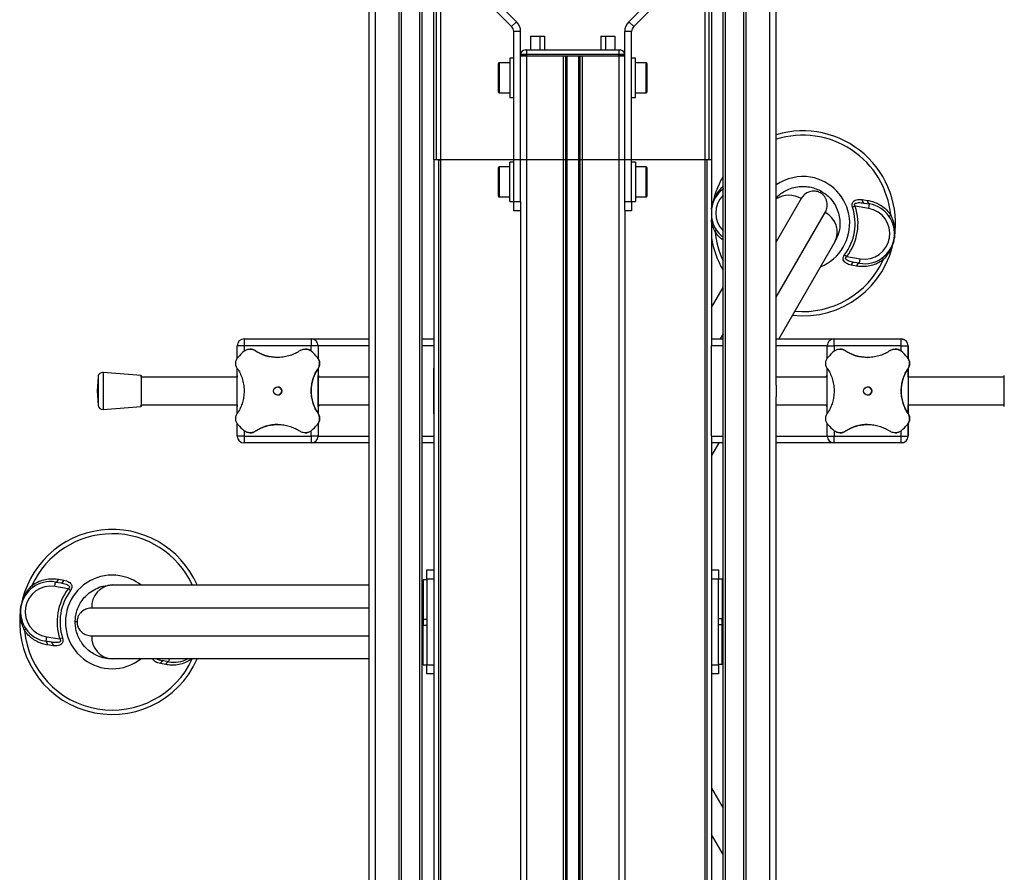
# Model space of a CAD drawing. Header units: millimetres. Extents: x 0 to 420, y 0 to 297.
# Tile 11 of 39: x 148 to 169, y 215 to 234. Entities that reach past the tile are written whole.
import ezdxf

# ---------------------------------------------------------------- set-up
doc = ezdxf.new("R2010")
doc.units = ezdxf.units.MM

msp = doc.modelspace()

# ---------------------------------------------------------------- linework, layer by layer
at = {"color": 7, "linetype": 'Continuous', "lineweight": 25}
for p, q in [((158.62656, 233.68116), (156.88337, 235.42436)), ((161.0523, 233.68116), (162.7955, 235.42436)), ((155.43943, 157.69864), (155.43943, 235.19864)), ((155.57636, 157.69864), (155.57636, 235.19864)), ((156.08943, 157.69864), (156.08943, 235.19864)), ((156.13943, 157.69864), (156.13943, 235.19864)), ((156.53943, 157.69864), (156.53943, 235.19864)), ((156.58943, 157.69864), (156.58943, 235.19864)), ((158.5205, 233.57509), (156.7773, 235.31829)), ((156.83943, 230.69864), (156.83943, 235.19864)), ((156.88943, 235.19864), (156.88943, 230.69864)), ((156.98193, 235.19864), (156.98193, 230.69864)), ((161.15837, 233.57509), (162.90156, 235.31829)), ((162.69693, 235.19864), (162.69693, 230.69864)), ((162.78943, 230.69864), (162.78943, 235.19864)), ((162.83943, 235.19864), (162.83943, 230.69864)), ((163.08943, 157.69864), (163.08943, 235.19864)), ((163.13943, 157.69864), (163.13943, 235.19864)), ((163.53943, 157.69864), (163.53943, 235.19864)), ((163.58943, 157.69864), (163.58943, 235.19864)), ((164.10251, 157.69864), (164.10251, 235.19864)), ((164.23943, 225.82401), (164.23943, 235.19864)), ((158.5205, 233.57509), (158.62656, 233.68116)), ((161.0523, 233.68116), (161.15837, 233.57509)), ((158.71443, 233.46903), (158.56443, 233.46903)), ((158.56443, 229.79329), (158.56443, 233.46903)), ((158.71443, 229.79329), (158.71443, 233.46903)), ((161.11443, 233.46903), (160.96443, 233.46903)), ((160.96443, 229.79329), (160.96443, 233.46903)), ((161.11443, 229.79329), (161.11443, 233.46903)), ((158.92943, 233.36829), (158.92943, 233.06979)), ((158.92943, 233.36829), (159.12943, 233.36829)), ((159.12943, 233.36829), (159.12943, 233.06979)), ((159.12943, 233.36829), (159.22943, 233.36829)), ((159.22943, 233.36829), (159.22943, 233.06979)), ((160.44943, 233.36829), (160.44943, 233.06979)), ((160.44943, 233.36829), (160.54943, 233.36829)), ((160.54943, 233.36829), (160.54943, 233.06979)), ((160.54943, 233.36829), (160.74943, 233.36829)), ((160.74943, 233.36829), (160.74943, 233.06979)), ((158.81443, 233.06979), (158.83943, 233.06979)), ((158.83943, 233.06979), (160.83943, 233.06979)), ((158.83943, 233.06979), (158.83943, 232.96979)), ((160.83943, 233.06979), (160.86443, 233.06979)), ((160.83943, 233.06979), (160.83943, 232.96979)), ((158.48443, 232.79329), (158.24943, 232.79329)), ((158.24943, 232.79329), (158.24943, 232.14329)), ((158.56443, 232.89329), (158.48443, 232.89329)), ((158.48443, 232.89329), (158.48443, 232.04329)), ((158.83943, 232.96979), (158.71443, 232.96979)), ((158.83943, 232.94479), (158.71443, 232.94479)), ((158.71443, 232.94479), (158.83943, 232.94479)), ((158.83943, 232.96979), (158.83943, 232.94479)), ((160.83943, 232.96979), (158.83943, 232.96979)), ((158.83943, 232.94479), (160.83943, 232.94479)), ((158.83943, 232.94479), (159.63193, 232.94479)), ((158.83943, 232.94479), (158.83943, 205.19479)), ((159.63193, 232.94479), (159.63193, 205.19479)), ((159.68613, 232.94479), (159.68613, 205.19479)), ((159.71484, 232.94479), (159.71484, 205.19479)), ((159.96403, 232.94479), (159.96403, 205.19479)), ((159.99273, 232.94479), (159.99273, 205.19479)), ((160.04693, 232.94479), (160.04693, 205.19479)), ((160.04693, 232.94479), (160.83943, 232.94479)), ((160.96443, 232.96979), (160.83943, 232.96979)), ((160.83943, 232.94479), (160.83943, 232.96979)), ((160.96443, 232.94479), (160.83943, 232.94479)), ((160.83943, 232.94479), (160.96443, 232.94479)), ((160.83943, 232.94479), (160.83943, 205.19479)), ((161.19443, 232.89329), (161.11443, 232.89329)), ((161.19443, 232.35386), (161.19443, 232.89329)), ((161.42943, 232.79329), (161.19443, 232.79329)), ((161.42943, 232.41337), (161.42943, 232.79329)), ((158.23443, 232.15829), (158.23443, 232.77829)), ((161.44443, 232.77829), (161.44443, 232.41591)), ((161.42943, 232.14329), (161.42943, 232.41337)), ((161.44443, 232.41591), (161.44443, 232.15829)), ((158.24943, 232.14329), (158.48443, 232.14329)), ((161.19443, 232.04329), (161.19443, 232.35386)), ((161.19443, 232.14329), (161.42943, 232.14329)), ((158.48443, 232.04329), (158.56443, 232.04329)), ((161.11443, 232.04329), (161.19443, 232.04329)), ((156.83943, 230.69864), (156.83943, 162.19864)), ((156.88943, 230.69864), (156.83943, 230.69864)), ((156.98193, 230.69864), (156.88943, 230.69864)), ((156.93943, 230.69864), (156.93943, 162.19864)), ((156.93943, 230.69864), (156.98193, 230.69864)), ((162.69693, 230.69864), (156.98193, 230.69864)), ((156.98193, 230.69864), (156.98193, 162.19864)), ((162.73943, 230.69864), (162.69693, 230.69864)), ((162.78943, 230.69864), (162.69693, 230.69864)), ((162.69693, 230.69864), (162.69693, 162.19864)), ((162.73943, 230.69864), (162.73943, 162.19864)), ((162.83943, 230.69864), (162.78943, 230.69864)), ((162.83943, 230.69864), (162.83943, 226.67364)), ((158.23443, 229.90829), (158.23443, 230.52829)), ((158.48443, 230.54329), (158.24943, 230.54329)), ((158.24943, 230.54329), (158.24943, 229.89329)), ((158.56443, 230.64329), (158.48443, 230.64329)), ((158.48443, 229.79329), (158.48443, 230.64329)), ((161.19443, 230.64329), (161.11443, 230.64329)), ((161.19443, 230.64329), (161.19443, 229.79329)), ((161.42943, 230.54329), (161.19443, 230.54329)), ((161.42943, 230.18333), (161.42943, 230.54329)), ((161.44443, 230.52829), (161.44443, 230.18494)), ((161.42943, 229.89329), (161.42943, 230.18333)), ((161.44443, 230.18494), (161.44443, 229.90829)), ((163.08943, 230.13293), (163.07885, 230.11004)), ((163.07885, 230.11004), (163.08943, 230.11651)), ((158.24943, 229.89329), (158.48443, 229.89329)), ((161.19443, 229.89329), (161.42943, 229.89329)), ((164.77632, 229.85583), (164.23943, 228.92591)), ((165.19518, 229.98131), (165.21443, 230.01466)), ((166.09401, 229.83559), (166.21067, 229.81831)), ((158.48443, 229.79329), (158.56443, 229.79329)), ((158.56443, 229.79329), (158.71443, 229.79329)), ((158.56443, 229.59329), (158.56443, 229.79329)), ((158.71443, 229.59329), (158.56443, 229.59329)), ((158.71443, 229.79329), (158.71443, 229.60789)), ((158.71443, 229.60789), (158.71443, 205.19479)), ((160.96443, 229.79329), (161.11443, 229.79329)), ((160.96443, 229.60789), (160.96443, 229.79329)), ((160.96443, 229.60789), (160.96443, 205.19479)), ((161.11443, 229.59329), (160.96443, 229.59329)), ((161.11443, 229.79329), (161.19443, 229.79329)), ((161.11443, 229.79329), (161.11443, 229.59329)), ((162.83943, 229.63708), (162.84175, 229.65126)), ((165.94736, 229.69026), (165.88795, 229.67095)), ((166.23658, 229.64197), (165.94736, 229.69026)), ((166.13551, 229.76023), (166.25306, 229.7406)), ((166.23658, 229.64197), (166.25306, 229.7406)), ((164.23943, 227.72591), (165.29593, 229.55583)), ((165.50725, 228.92184), (164.29585, 226.82364)), ((165.71627, 228.64286), (165.76618, 228.60529)), ((165.76618, 228.60529), (166.0554, 228.55699)), ((166.03893, 228.45836), (166.0554, 228.55699)), ((165.97359, 228.39864), (165.85765, 228.4202)), ((166.03893, 228.45836), (165.92138, 228.47799)), ((162.83943, 227.50104), (163.08943, 227.93405)), ((152.73943, 226.82364), (154.18943, 226.82364)), ((154.18943, 226.82364), (154.18943, 226.82364)), ((154.18943, 226.82364), (155.43943, 226.82364)), ((156.58943, 226.82364), (156.83943, 226.82364)), ((156.83943, 226.82364), (156.83943, 226.82364)), ((162.83943, 226.82364), (163.08943, 226.82364)), ((163.08943, 226.93405), (163.02568, 226.82364)), ((164.23943, 226.82364), (165.48943, 226.82364)), ((165.48943, 226.82364), (166.93943, 226.82364)), ((166.93943, 226.82364), (166.93943, 226.82364)), ((152.58943, 226.40127), (152.58943, 226.67364)), ((152.73943, 226.67364), (152.58943, 226.67364)), ((154.18943, 226.67364), (152.73943, 226.67364)), ((152.73943, 226.67364), (152.73943, 226.55851)), ((154.33943, 226.67364), (154.18943, 226.67364)), ((154.18943, 226.55886), (154.18943, 226.67364)), ((154.33943, 226.67364), (154.33943, 226.40334)), ((154.33943, 226.67364), (154.33943, 226.67364)), ((154.33943, 226.67364), (154.33943, 226.40334)), ((155.43943, 226.67364), (154.33943, 226.67364)), ((156.83943, 226.67364), (156.58943, 226.67364)), ((156.83943, 226.67364), (156.83943, 224.72364)), ((163.08943, 226.67364), (162.83943, 226.67364)), ((162.83943, 224.72364), (162.83943, 226.67364)), ((165.33943, 226.67364), (164.23943, 226.67364)), ((165.33943, 226.67364), (165.48943, 226.67364)), ((165.33943, 226.40127), (165.33943, 226.67364)), ((166.93943, 226.67364), (165.48943, 226.67364)), ((165.48943, 226.67364), (165.48943, 226.55851)), ((166.93943, 226.67364), (167.08943, 226.67364)), ((166.93943, 226.55886), (166.93943, 226.67364)), ((167.08943, 226.67364), (167.08943, 226.40334)), ((167.08943, 226.67364), (167.08943, 226.67364)), ((167.08943, 226.40334), (167.08943, 226.67364)), ((152.86707, 226.60489), (152.86707, 226.60489)), ((152.97821, 226.57117), (152.97821, 226.57117)), ((154.06179, 226.60489), (154.06179, 226.60489)), ((154.19095, 226.55759), (154.19095, 226.55759)), ((154.32338, 226.42515), (154.32338, 226.42515)), ((165.61707, 226.60489), (165.61707, 226.60489)), ((165.72821, 226.57117), (165.72821, 226.57117)), ((166.81179, 226.60489), (166.81179, 226.60489)), ((166.94095, 226.55759), (166.94095, 226.55759)), ((167.07338, 226.42515), (167.07338, 226.42515)), ((154.33696, 226.18486), (154.33696, 226.18486)), ((154.33943, 226.18865), (154.33943, 225.20863)), ((154.33943, 226.18865), (154.33943, 226.01213)), ((167.08696, 226.18486), (167.08696, 226.18486)), ((167.08943, 226.18865), (167.08943, 225.20863)), ((167.08943, 225.99864), (167.08943, 226.18865)), ((149.58497, 226.00653), (149.56147, 225.69864)), ((150.51147, 226.03614), (149.69228, 226.09864)), ((152.58943, 225.99864), (150.51147, 225.99864)), ((152.58943, 225.21472), (152.58943, 226.18227)), ((154.33943, 225.99864), (154.33943, 226.01213)), ((155.43943, 225.99864), (154.33943, 225.99864)), ((165.33943, 225.99864), (164.23943, 225.99864)), ((165.33943, 225.21472), (165.33943, 226.18227)), ((169.16739, 225.99864), (167.08943, 225.99864)), ((155.43943, 225.86447), (155.43943, 225.86447)), ((155.43943, 225.53281), (155.43943, 225.86447)), ((149.56147, 225.69864), (149.58497, 225.39074)), ((156.83943, 225.74864), (156.83943, 225.74864)), ((156.83943, 225.64864), (156.83943, 225.64864)), ((164.23943, 196.57401), (164.23943, 225.57326)), ((149.69228, 225.29864), (150.51147, 225.36114)), ((150.51147, 225.39864), (152.58943, 225.39864)), ((154.33943, 225.39864), (155.43943, 225.39864)), ((154.33943, 225.38514), (154.33943, 225.39864)), ((154.33943, 225.38514), (154.33943, 225.20862)), ((155.43943, 225.53281), (155.43943, 225.53281)), ((164.23943, 225.39864), (165.33943, 225.39864)), ((167.08943, 225.39864), (169.16739, 225.39864)), ((167.08943, 225.20862), (167.08943, 225.39864)), ((154.33696, 225.21242), (154.33696, 225.21242)), ((167.08696, 225.21242), (167.08696, 225.21242)), ((152.58943, 224.72364), (152.58943, 224.99854)), ((154.32338, 224.97212), (154.32338, 224.97212)), ((154.33943, 224.99393), (154.33943, 224.72364)), ((154.33943, 224.99393), (154.33943, 224.72364)), ((165.33943, 224.72364), (165.33943, 224.99854)), ((167.07338, 224.97212), (167.07338, 224.97212)), ((167.08943, 224.99393), (167.08943, 224.72364)), ((167.08943, 224.72364), (167.08943, 224.99393)), ((152.73943, 224.72364), (152.58943, 224.72364)), ((152.73943, 224.83866), (152.73943, 224.72364)), ((152.73943, 224.72364), (154.18943, 224.72364)), ((152.86707, 224.79239), (152.86707, 224.79239)), ((152.97821, 224.82611), (152.97821, 224.82611)), ((154.06179, 224.79239), (154.06179, 224.79239)), ((154.18943, 224.72364), (154.18943, 224.83841)), ((154.33943, 224.72364), (154.18943, 224.72364)), ((154.19095, 224.83968), (154.19095, 224.83968)), ((154.33943, 224.72364), (154.33943, 224.72364)), ((154.33943, 224.72364), (155.43943, 224.72364)), ((156.58943, 224.72364), (156.83943, 224.72364)), ((156.83943, 224.81114), (156.83943, 224.81114)), ((162.83943, 224.72364), (162.83943, 197.42364)), ((162.83943, 224.72364), (163.08943, 224.72364)), ((164.23943, 224.72364), (165.33943, 224.72364)), ((165.33943, 224.72364), (165.48943, 224.72364)), ((165.48943, 224.83866), (165.48943, 224.72364)), ((165.48943, 224.72364), (166.93943, 224.72364)), ((165.61707, 224.79239), (165.61707, 224.79239)), ((165.72821, 224.82611), (165.72821, 224.82611)), ((166.81179, 224.79239), (166.81179, 224.79239)), ((166.93943, 224.72364), (166.93943, 224.83841)), ((166.93943, 224.72364), (167.08943, 224.72364)), ((166.94095, 224.83968), (166.94095, 224.83968)), ((167.08943, 224.72364), (167.08943, 224.72364)), ((154.18943, 224.57364), (152.73943, 224.57364)), ((154.18943, 224.57364), (154.18943, 224.57364)), ((155.43943, 224.57364), (154.18943, 224.57364)), ((156.83943, 224.57364), (156.58943, 224.57364)), ((156.83943, 224.57364), (156.83943, 224.57364)), ((162.99682, 224.57364), (162.83943, 224.30104)), ((163.08943, 224.57364), (162.83943, 224.57364)), ((165.48943, 224.57364), (164.23943, 224.57364)), ((166.93943, 224.57364), (165.48943, 224.57364)), ((166.93943, 224.57364), (166.93943, 224.57364)), ((156.68943, 221.82989), (156.83943, 221.82989)), ((156.68943, 221.62989), (156.68943, 221.82989)), ((162.83943, 221.82989), (162.98943, 221.82989)), ((162.98943, 221.82989), (162.98943, 221.62989)), ((148.64846, 221.46974), (148.66493, 221.56837)), ((148.66493, 221.56837), (148.78248, 221.54874)), ((148.73027, 221.62809), (148.84622, 221.60652)), ((149.88943, 221.50489), (155.43943, 221.50489)), ((156.60943, 221.51739), (156.58943, 221.51739)), ((156.68943, 221.61739), (156.60943, 221.61739)), ((156.60943, 221.61739), (156.60943, 220.76739)), ((156.83943, 221.62989), (156.68943, 221.62989)), ((156.68943, 221.62989), (156.68943, 219.77989)), ((162.98943, 221.62989), (162.83943, 221.62989)), ((163.06943, 221.62989), (162.98943, 221.62989)), ((162.98943, 219.77989), (162.98943, 221.62989)), ((163.06943, 221.62989), (163.06943, 220.77989)), ((163.08943, 221.52989), (163.06943, 221.52989)), ((148.93769, 221.42144), (148.64846, 221.46974)), ((148.98759, 221.38386), (148.93769, 221.42144)), ((155.43943, 221.00489), (149.44604, 221.00489)), ((156.58943, 220.86739), (156.60943, 220.86739)), ((163.06943, 220.87989), (163.08943, 220.87989)), ((149.12794, 220.70489), (149.08943, 220.70489)), ((156.60943, 220.76739), (156.68943, 220.76739)), ((156.60943, 220.76739), (156.60943, 220.62989)), ((162.98943, 220.77989), (163.06943, 220.77989)), ((163.06943, 220.64239), (163.06943, 220.77989)), ((156.60943, 220.52989), (156.58943, 220.52989)), ((156.68943, 220.62989), (156.60943, 220.62989)), ((156.60943, 219.77989), (156.60943, 220.62989)), ((163.06943, 220.64239), (162.98943, 220.64239)), ((163.06943, 219.79239), (163.06943, 220.64239)), ((163.08943, 220.54239), (163.06943, 220.54239)), ((148.46728, 220.38476), (148.45081, 220.28613)), ((148.56836, 220.2665), (148.45081, 220.28613)), ((148.46728, 220.38476), (148.7565, 220.33646)), ((148.81591, 220.35578), (148.7565, 220.33646)), ((149.44604, 220.40489), (155.43943, 220.40489)), ((148.60986, 220.19114), (148.4932, 220.20842)), ((155.43943, 219.90489), (149.88943, 219.90489)), ((151.04859, 219.78169), (150.93265, 219.80325)), ((151.11393, 219.8414), (150.99638, 219.86103)), ((151.11393, 219.8414), (151.12453, 219.90489)), ((156.58943, 219.87989), (156.60943, 219.87989)), ((163.06943, 219.89239), (163.08943, 219.89239)), ((156.60943, 219.77989), (156.68943, 219.77989)), ((156.68943, 219.77989), (156.83943, 219.77989)), ((156.68943, 219.57989), (156.68943, 219.77989)), ((162.83943, 219.77989), (162.98943, 219.77989)), ((162.98943, 219.79239), (163.06943, 219.79239)), ((162.98943, 219.77989), (162.98943, 219.57989)), ((156.83943, 219.57989), (156.68943, 219.57989)), ((162.98943, 219.57989), (162.83943, 219.57989)), ((162.83943, 217.10873), (163.08943, 216.67572)), ((163.08943, 215.67572), (162.83943, 216.10873))]:
    msp.add_line(p, q, dxfattribs=at)
at = {"color": 7, "linetype": 'Continuous', "lineweight": 25, "flags": 128}
for points in [[(163.07885, 230.11004), (163.08284, 230.10072), (163.08591, 230.09192), (163.08801, 230.0838), (163.08911, 230.07646), (163.0892, 230.07002), (163.08827, 230.06457), (163.08633, 230.0602), (163.08343, 230.05698)], [(166.69038, 229.45465), (166.68868, 229.45864), (166.68827, 229.4634), (166.68916, 229.46885), (166.69133, 229.47491), (166.69476, 229.48149), (166.69939, 229.4885), (166.70514, 229.49582), (166.71195, 229.50334)], [(162.91692, 229.14034), (162.92372, 229.14786), (162.92948, 229.15518), (162.9341, 229.16218), (162.93753, 229.16877), (162.93971, 229.17483), (162.9406, 229.18028), (162.94019, 229.18504), (162.93848, 229.18903)], [(166.55001, 228.53364), (166.54602, 228.54296), (166.54296, 228.55175), (166.54086, 228.55988), (166.53976, 228.56722), (166.53967, 228.57366), (166.5406, 228.57911), (166.54253, 228.58348), (166.54544, 228.5867)], [(152.73943, 226.82364), (152.73943, 226.82075), (152.73943, 226.81222), (152.73943, 226.79836), (152.73943, 226.7797), (152.73943, 226.75697), (152.73943, 226.73104), (152.73943, 226.7029), (152.73943, 226.67364)], [(154.18943, 226.82364), (154.18943, 226.82075), (154.18943, 226.81222), (154.18943, 226.79836), (154.18943, 226.7797), (154.18943, 226.75697), (154.18943, 226.73104), (154.18943, 226.7029), (154.18943, 226.67364)], [(165.48943, 226.67364), (165.48943, 226.7029), (165.48943, 226.73104), (165.48943, 226.75697), (165.48943, 226.7797), (165.48943, 226.79836), (165.48943, 226.81222), (165.48943, 226.82075), (165.48943, 226.82364)], [(166.93943, 226.67364), (166.93943, 226.7029), (166.93943, 226.73104), (166.93943, 226.75697), (166.93943, 226.7797), (166.93943, 226.79836), (166.93943, 226.81222), (166.93943, 226.82075), (166.93943, 226.82364)], [(156.83943, 226.57506), (156.83943, 226.57461), (156.83943, 226.57034), (156.83943, 226.56225), (156.83943, 226.55036), (156.83943, 226.5347), (156.83943, 226.51529), (156.83943, 226.49217), (156.83943, 226.46539)], [(156.83943, 225.78955), (156.83943, 225.8623), (156.83943, 225.93135), (156.83943, 225.99513), (156.83943, 226.05219), (156.83943, 226.10124), (156.83943, 226.14118), (156.83943, 226.17109), (156.83943, 226.1903)], [(149.58497, 226.00653), (149.58497, 226.00539), (149.58497, 225.99014), (149.58497, 225.95795), (149.58497, 225.91069), (149.58497, 225.85111), (149.58497, 225.78266), (149.58497, 225.70933), (149.58497, 225.63538), (149.58497, 225.56511), (149.58497, 225.50259), (149.58497, 225.45147), (149.58497, 225.41471), (149.58497, 225.39446), (149.58497, 225.39074)], [(149.69228, 226.09864), (149.69228, 226.09653), (149.69228, 226.07841), (149.69228, 226.04253), (149.69228, 225.99057), (149.69228, 225.92496), (149.69228, 225.84876), (149.69228, 225.76555), (149.69228, 225.67921), (149.69228, 225.59378), (149.69228, 225.51325), (149.69228, 225.44139), (149.69228, 225.38156), (149.69228, 225.33655), (149.69228, 225.30847), (149.69228, 225.29864), (149.69228, 225.29864)], [(150.51147, 225.99864), (150.51147, 226.0024), (150.51147, 226.02813), (150.51147, 226.0361), (150.51147, 226.02588), (150.51147, 225.99801), (150.51147, 225.95401), (150.51147, 225.89624), (150.51147, 225.82781), (150.51147, 225.75243), (150.51147, 225.67414), (150.51147, 225.59717), (150.51147, 225.52567), (150.51147, 225.4635), (150.51147, 225.414), (150.51147, 225.37985), (150.51147, 225.36289), (150.51147, 225.36402), (150.51147, 225.38319), (150.51147, 225.39864)], [(150.51147, 225.99853), (150.51147, 225.99831), (150.51147, 225.98608), (150.51147, 225.95579), (150.51147, 225.90934), (150.51147, 225.84966), (150.51147, 225.78048)], [(152.58943, 226.03614), (152.58943, 226.03557), (152.58943, 226.02196), (152.58943, 225.99864)], [(154.33943, 225.69864), (154.33943, 225.77647), (154.33943, 225.85011), (154.33943, 225.91558), (154.33943, 225.96935), (154.33943, 226.00853), (154.33943, 226.03101), (154.33943, 226.03557), (154.33943, 226.02196), (154.33943, 225.99864)], [(165.33943, 225.99864), (165.33943, 226.02196), (165.33943, 226.03557), (165.33943, 226.03614)], [(167.08943, 225.99864), (167.08943, 226.02196), (167.08943, 226.03557), (167.08943, 226.03101), (167.08943, 226.00853), (167.08943, 225.99864)], [(167.08943, 225.99864), (167.08943, 226.02196), (167.08943, 226.03557), (167.08943, 226.03101), (167.08943, 226.00853), (167.08943, 225.96935), (167.08943, 225.91558), (167.08943, 225.85011), (167.08943, 225.77647), (167.08943, 225.69864)], [(169.16739, 225.36114), (169.16739, 225.36117), (169.16739, 225.37139), (169.16739, 225.39926), (169.16739, 225.44326), (169.16739, 225.50104), (169.16739, 225.56946), (169.16739, 225.64485), (169.16739, 225.72314), (169.16739, 225.8001), (169.16739, 225.8716), (169.16739, 225.93377), (169.16739, 225.98327), (169.16739, 226.01742), (169.16739, 226.03439), (169.16739, 226.03614)], [(150.51147, 225.78048), (150.51147, 225.70616), (150.51147, 225.63137), (150.51147, 225.5608), (150.51147, 225.49889), (150.51147, 225.44954), (150.51147, 225.41584), (150.51147, 225.3999), (150.51147, 225.39875)], [(155.43943, 225.53281), (155.43943, 225.57105), (155.43943, 225.61203), (155.43943, 225.65487), (155.43943, 225.69864), (155.43943, 225.74241), (155.43943, 225.78524), (155.43943, 225.82622), (155.43943, 225.86447)], [(156.83943, 225.69864), (156.83943, 225.76127), (156.83943, 225.81834), (156.83943, 225.86478), (156.83943, 225.89645), (156.83943, 225.91054), (156.83943, 225.91114)], [(164.23943, 225.82259), (164.23943, 225.78524), (164.23943, 225.74241), (164.23943, 225.69864), (164.23943, 225.65487), (164.23943, 225.61203), (164.23943, 225.57468)], [(154.33943, 225.39864), (154.33943, 225.37531), (154.33943, 225.36171), (154.33943, 225.36626), (154.33943, 225.38874), (154.33943, 225.42792), (154.33943, 225.4817), (154.33943, 225.54717), (154.33943, 225.6208), (154.33943, 225.69864)], [(156.83943, 225.48614), (156.83943, 225.48673), (156.83943, 225.50083), (156.83943, 225.5325), (156.83943, 225.57893), (156.83943, 225.636), (156.83943, 225.69864)], [(156.83943, 225.20697), (156.83943, 225.22618), (156.83943, 225.25609), (156.83943, 225.29603), (156.83943, 225.34508), (156.83943, 225.40215), (156.83943, 225.46592), (156.83943, 225.53497), (156.83943, 225.60773)], [(156.83943, 225.59947), (156.83943, 225.51202), (156.83943, 225.42468), (156.83943, 225.33761), (156.83943, 225.25097), (156.83943, 225.16494), (156.83943, 225.07967), (156.83943, 224.99533), (156.83943, 224.91209)], [(167.08943, 225.69864), (167.08943, 225.6208), (167.08943, 225.54717), (167.08943, 225.4817), (167.08943, 225.42792), (167.08943, 225.38874), (167.08943, 225.36626), (167.08943, 225.36171), (167.08943, 225.37531), (167.08943, 225.39864)], [(152.58943, 225.39864), (152.58943, 225.37531), (152.58943, 225.36171), (152.58943, 225.36114)], [(165.33943, 225.36114), (165.33943, 225.36171), (165.33943, 225.37531), (165.33943, 225.39864)], [(167.08943, 225.39864), (167.08943, 225.38874), (167.08943, 225.36626), (167.08943, 225.36171), (167.08943, 225.37531), (167.08943, 225.39864)], [(152.73943, 224.72364), (152.73943, 224.69437), (152.73943, 224.66623), (152.73943, 224.6403), (152.73943, 224.61757), (152.73943, 224.59892), (152.73943, 224.58505), (152.73943, 224.57652), (152.73943, 224.57364)], [(154.18943, 224.72364), (154.18943, 224.69437), (154.18943, 224.66623), (154.18943, 224.6403), (154.18943, 224.61757), (154.18943, 224.59892), (154.18943, 224.58505), (154.18943, 224.57652), (154.18943, 224.57364)], [(165.48943, 224.57364), (165.48943, 224.57652), (165.48943, 224.58505), (165.48943, 224.59892), (165.48943, 224.61757), (165.48943, 224.6403), (165.48943, 224.66623), (165.48943, 224.69437), (165.48943, 224.72364)], [(166.93943, 224.57364), (166.93943, 224.57652), (166.93943, 224.58505), (166.93943, 224.59892), (166.93943, 224.61757), (166.93943, 224.6403), (166.93943, 224.66623), (166.93943, 224.69437), (166.93943, 224.72364)], [(148.15385, 221.49309), (148.15784, 221.48376), (148.16091, 221.47497), (148.16301, 221.46684), (148.16411, 221.4595), (148.1642, 221.45306), (148.16327, 221.44762), (148.16133, 221.44325), (148.15843, 221.44003)], [(147.99192, 220.52339), (147.99872, 220.53091), (148.00448, 220.53823), (148.0091, 220.54523), (148.01253, 220.55181), (148.01471, 220.55788), (148.0156, 220.56333), (148.01519, 220.56809), (148.01348, 220.57208)]]:
    msp.add_lwpolyline(points, dxfattribs=at)
at = {"color": 7, "linetype": 'Continuous', "lineweight": 25}
for centre in [(153.46443, 225.69864), (166.21443, 225.69864)]:
    msp.add_circle(centre, 0.08764, dxfattribs=at)
for centre, radius, start, end in [((158.41443, 233.46903), 0.3, 0, 45), ((161.26443, 233.46903), 0.3, 135, 180), ((158.41443, 233.46903), 0.15, 0, 45), ((161.26443, 233.46903), 0.15, 135, 180), ((158.81443, 232.96979), 0.1, 90, 180), ((160.86443, 232.96979), 0.1, 0, 90), ((158.24943, 232.77829), 0.015, 90, 180), ((161.42943, 232.77829), 0.015, 0, 90), ((158.24943, 232.15829), 0.015, 180, 270), ((161.42943, 232.15829), 0.015, 270, 0), ((164.81443, 229.32184), 2, 350.519504, 106.708351), ((164.81443, 229.32184), 1.90617, 5.463794, 107.556826), ((158.24943, 230.52829), 0.015, 90, 180), ((161.42943, 230.52829), 0.015, 0, 90), ((164.81443, 229.32184), 2, 149.598467, 170.519504), ((164.81443, 229.32184), 1.01196, 80.519504, 124.625234), ((164.81443, 229.32184), 1.01196, 292.236699, 80.519504), ((163.48287, 229.5442), 0.65, 127.91782, 171.852235), ((158.24943, 229.90829), 0.015, 180, 270), ((161.42943, 229.90829), 0.015, 270, 0), ((163.48287, 229.5442), 0.55, 135.671357, 224.328643), ((164.51268, 229.42697), 0.50341, 58.418792, 122.874132), ((166.16411, 229.82509), 0.07088, 171.479276, 246.204179), ((166.28214, 229.80688), 0.07238, 170.917244, 246.30759), ((164.81443, 229.32184), 1.12886, 323.024606, 18.014402), ((164.81443, 229.32184), 1.19133, 323.024606, 18.014402), ((166.14599, 229.09948), 0.65, 260.519504, 80.519504), ((166.14599, 229.09948), 0.55, 260.519504, 80.519504), ((163.48287, 229.5442), 0.65, 188.147765, 232.75024), ((165.08231, 229.13241), 0.47425, 333.640322, 63.227702), ((164.81443, 229.32184), 2, 189.068697, 210.401533), ((164.81443, 229.32184), 1.90617, 185.463794, 205.182863), ((164.81443, 229.32184), 2, 263.578178, 350.519504), ((164.81443, 229.32184), 1.90617, 264.814949, 335.575213), ((165.92736, 228.40736), 0.07088, 94.834828, 169.559732), ((166.0449, 228.38622), 0.07238, 94.731418, 170.121763), ((152.73943, 226.67364), 0.15, 90, 180), ((154.18943, 226.67364), 0.15, 0, 90), ((154.18943, 226.67364), 0.15, 0, 90), ((165.48943, 226.67364), 0.15, 90, 180), ((165.48943, 226.67364), 0.15, 90, 180), ((166.93943, 226.67364), 0.15, 0, 90), ((166.93943, 226.67364), 0.15, 0, 48.189685), ((153.46443, 225.69864), 1.125, 130.225072, 139.774928), ((152.86707, 226.40489), 0.2, 56.242342, 90), ((153.46443, 227.29864), 0.875, 236.242342, 270), ((154.06179, 226.40489), 0.2, 49.774928, 90), ((153.46443, 225.69864), 1.125, 40.225072, 49.774928), ((153.46443, 225.69864), 1.125, 40.225072, 49.774928), ((154.17068, 226.29599), 0.2, 326.242342, 40.225072), ((166.21443, 225.69864), 1.125, 130.225072, 139.774928), ((165.61707, 226.40489), 0.2, 56.242342, 90), ((166.21443, 227.29864), 0.875, 236.242342, 270), ((166.81179, 226.40489), 0.2, 49.774928, 90), ((166.21443, 225.69864), 1.125, 40.225072, 49.774928), ((166.21443, 225.69864), 1.125, 40.225072, 49.774928), ((166.92068, 226.29599), 0.2, 326.242342, 40.225072), ((155.06443, 225.69864), 0.875, 146.242342, 213.757658), ((167.81443, 225.69864), 0.875, 146.242342, 213.757658), ((149.68468, 225.99893), 0.1, 85.637086, 175.637086), ((153.46443, 225.69864), 0.08764, 270, 90), ((166.21443, 225.69864), 0.08764, 0, 90), ((166.21443, 225.69864), 0.08764, 270, 0), ((149.68468, 225.39835), 0.1, 184.362914, 274.362914), ((154.17068, 225.10128), 0.2, 319.774928, 33.757658), ((166.92068, 225.10128), 0.2, 319.774928, 33.757658), ((153.46443, 225.69864), 1.125, 220.225072, 229.774928), ((153.46443, 224.09864), 0.875, 90, 123.757658), ((153.46443, 225.69864), 1.125, 310.225072, 319.774928), ((153.46443, 225.69864), 1.125, 310.225072, 319.774928), ((166.21443, 225.69864), 1.125, 220.225072, 229.774928), ((166.21443, 224.09864), 0.875, 90, 123.757658), ((166.21443, 225.69864), 1.125, 310.225072, 319.774928), ((166.21443, 225.69864), 1.125, 310.225072, 319.774928), ((152.73943, 224.72364), 0.15, 180, 270), ((152.86707, 224.99239), 0.2, 270, 303.757658), ((154.06179, 224.99239), 0.2, 270, 310.225072), ((154.18943, 224.72364), 0.15, 270, 0), ((154.18943, 224.72364), 0.15, 270, 0), ((165.48943, 224.72364), 0.15, 180, 270), ((165.48943, 224.72364), 0.15, 180, 270), ((165.61707, 224.99239), 0.2, 270, 303.757658), ((166.81179, 224.99239), 0.2, 270, 310.225072), ((166.93943, 224.72364), 0.15, 270, 0), ((166.93943, 224.72364), 0.15, 311.810315, 0), ((149.88943, 220.70489), 2, 23.578178, 170.519504), ((149.88943, 220.70489), 1.90617, 24.814949, 155.575213), ((149.88943, 220.70489), 1.01196, 80.519504, 307.763301), ((148.55787, 220.92725), 0.65, 80.519504, 260.519504), ((148.65896, 221.6405), 0.07238, 274.731418, 350.121763), ((148.77651, 221.61937), 0.07088, 274.834828, 349.559732), ((149.91954, 221.03159), 0.47425, 93.640322, 183.227702), ((149.88943, 220.70489), 1.01196, 52.236699, 80.519504), ((148.55787, 220.92725), 0.55, 80.519504, 260.519504), ((149.88943, 220.70489), 1.19133, 143.024606, 198.014402), ((149.88943, 220.70489), 1.12886, 143.024606, 198.014402), ((149.88943, 220.70489), 2, 170.519504, 336.421822), ((149.88943, 220.70489), 1.90617, 185.463794, 335.185051), ((148.42172, 220.21985), 0.07238, 350.917244, 66.30759), ((148.53976, 220.20164), 0.07088, 351.479276, 66.204179), ((149.91954, 220.37818), 0.47425, 176.772298, 266.359678), ((151.00236, 219.7904), 0.07088, 94.834828, 169.559732), ((151.1199, 219.76927), 0.07238, 94.731418, 170.121763), ((151.22099, 220.48253), 0.65, 260.519504, 297.292737)]:
    msp.add_arc(centre, radius, start, end, dxfattribs=at)
for points, knots in [([(162.84175, 229.65126), (162.84182, 229.6517), (162.84457, 229.66807), (162.85549, 229.72319), (162.88317, 229.81482), (162.93332, 229.92242), (162.99726, 230.02268), (163.05166, 230.08093), (163.07885, 230.11004)], [0, 0, 0, 0, 0.00257002, 0.0961537, 0.32525092, 0.55431033, 0.77721318, 1, 1, 1, 1]), ([(164.23943, 229.87425), (164.27156, 229.90613), (164.33445, 229.96852), (164.45073, 230.03814), (164.58247, 230.0924), (164.72083, 230.12062), (164.86048, 230.124), (164.9837, 230.10678), (165.10458, 230.07152), (165.17685, 230.03411), (165.21443, 230.01466)], [0, 0, 0, 0, 0.14063594, 0.27522152, 0.41259876, 0.56620973, 0.679332, 0.79605771, 0.89396738, 1, 1, 1, 1]), ([(165.19518, 229.98131), (165.18293, 229.98774), (165.16855, 229.99529), (165.13992, 230.00625), (165.10404, 230.01618), (165.05758, 230.02086), (165.00504, 230.01745), (164.92872, 229.99847), (164.84254, 229.95005), (164.79841, 229.88726), (164.77632, 229.85583)], [0, 0, 0, 0, 0.04803079, 0.05640963, 0.11424562, 0.19744063, 0.2811665, 0.41275045, 0.70606187, 1, 1, 1, 1]), ([(165.29593, 229.55583), (165.31072, 229.58712), (165.34029, 229.64968), (165.34368, 229.73783), (165.33002, 229.81097), (165.30809, 229.8659), (165.27545, 229.91532), (165.23521, 229.95558), (165.2074, 229.97345), (165.19518, 229.98131)], [0, 0, 0, 0, 0.26459111, 0.5288945, 0.65139049, 0.77356044, 0.88506117, 0.94946208, 1, 1, 1, 1]), ([(165.21443, 230.01466), (165.2466, 229.99424), (165.31569, 229.95038), (165.42008, 229.85185), (165.51132, 229.7263), (165.57636, 229.58051), (165.61235, 229.42991), (165.618, 229.2709), (165.59087, 229.09481), (165.53708, 228.98355), (165.50725, 228.92184)], [0, 0, 0, 0, 0.07961414, 0.17102031, 0.30387105, 0.42142047, 0.54319465, 0.6810293, 0.8230825, 1, 1, 1, 1]), ([(165.88795, 229.67095), (165.8844, 229.68431), (165.87721, 229.7113), (165.87988, 229.75116), (165.89511, 229.78594), (165.92659, 229.81641), (165.98942, 229.841), (166.05001, 229.84164), (166.0901, 229.83613), (166.09401, 229.83559)], [0, 0, 0, 0, 0.10498573, 0.21201023, 0.31190738, 0.43457509, 0.62328767, 0.96332226, 1, 1, 1, 1]), ([(166.21067, 229.81831), (166.24592, 229.81155), (166.31902, 229.79753), (166.42838, 229.75414), (166.53399, 229.69125), (166.63223, 229.60909), (166.68511, 229.53893), (166.71195, 229.50334)], [0, 0, 0, 0, 0.18733275, 0.388473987, 0.594016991, 0.794011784, 1, 1, 1, 1]), ([(162.83943, 229.63455), (162.84006, 229.63969), (162.84075, 229.64528), (162.84168, 229.65083), (162.84175, 229.65126)], [0, 0, 0, 0, 0.92110393, 1, 1, 1, 1]), ([(165.94736, 229.69026), (165.94251, 229.6975), (165.93535, 229.70821), (165.93189, 229.72381), (165.93286, 229.7352), (165.93734, 229.74369), (165.94802, 229.75452), (165.97424, 229.76598), (166.03914, 229.77311), (166.09609, 229.7655), (166.13551, 229.76023)], [0, 0, 0, 0, 0.09136525, 0.13518159, 0.17135967, 0.21962148, 0.24640588, 0.35507913, 0.55366458, 1, 1, 1, 1]), ([(162.91692, 229.14034), (162.90102, 229.17634), (162.8689, 229.24909), (162.84511, 229.33664), (162.84048, 229.38705), (162.83943, 229.39848)], [0, 0, 0, 0, 0.43097313, 0.87104033, 1, 1, 1, 1]), ([(166.71195, 229.50334), (166.72806, 229.46735), (166.76064, 229.39462), (166.78847, 229.27934), (166.80112, 229.16092), (166.79753, 229.06524), (166.78991, 229.00923), (166.78719, 228.99285), (166.78712, 228.99242)], [0, 0, 0, 0, 0.2205186, 0.44569041, 0.67274829, 0.90384734, 0.99743001, 1, 1, 1, 1]), ([(163.08943, 228.96125), (163.05881, 228.98532), (162.99457, 229.03582), (162.9436, 229.10443), (162.91692, 229.14034)], [0, 0, 0, 0, 0.47663106, 1, 1, 1, 1]), ([(166.78712, 228.99242), (166.78704, 228.99198), (166.7843, 228.9756), (166.77338, 228.92049), (166.74569, 228.82886), (166.69554, 228.72126), (166.6316, 228.62099), (166.5772, 228.56275), (166.55001, 228.53364)], [0, 0, 0, 0, 0.00257002, 0.0961537, 0.32525092, 0.55431033, 0.77721318, 1, 1, 1, 1]), ([(165.85765, 228.4202), (165.82015, 228.42996), (165.76631, 228.44397), (165.71135, 228.48682), (165.68768, 228.52353), (165.68229, 228.56339), (165.68987, 228.59865), (165.70351, 228.62519), (165.71348, 228.639), (165.71627, 228.64286)], [0, 0, 0, 0, 0.3600266, 0.51681392, 0.67470995, 0.77308011, 0.86977971, 0.96362553, 1, 1, 1, 1]), ([(165.92138, 228.47799), (165.88393, 228.48541), (165.83168, 228.49578), (165.77316, 228.52189), (165.74794, 228.54052), (165.73962, 228.55706), (165.73808, 228.56678), (165.7396, 228.57557), (165.74567, 228.58767), (165.75515, 228.59739), (165.76363, 228.60346), (165.76618, 228.60529)], [0, 0, 0, 0, 0.42781978, 0.59680931, 0.74279575, 0.78873832, 0.8180494, 0.85914006, 0.88891799, 0.96662787, 1, 1, 1, 1]), ([(166.55001, 228.53364), (166.50977, 228.50676), (166.42769, 228.45192), (166.29338, 228.40531), (166.15678, 228.38365), (166.05027, 228.3861), (165.99021, 228.39592), (165.97359, 228.39864)], [0, 0, 0, 0, 0.22376691, 0.45639837, 0.6809943, 0.91177223, 1, 1, 1, 1]), ([(166.93943, 226.82364), (166.96642, 226.81937), (167.00569, 226.81316), (167.03139, 226.79204), (167.03943, 226.78544)], [0, 0, 0, 0, 0.68726798, 1, 1, 1, 1]), ([(152.5919, 226.18486), (152.58082, 226.20569), (152.55862, 226.24742), (152.55569, 226.32039), (152.57381, 226.38228), (152.59669, 226.41326), (152.60548, 226.42515)], [0, 0, 0, 0, 0.28482414, 0.57045716, 0.83508046, 1, 1, 1, 1]), ([(152.73791, 226.55759), (152.75513, 226.56964), (152.78955, 226.59372), (152.85135, 226.6071), (152.91767, 226.60326), (152.95682, 226.5825), (152.97821, 226.57117)], [0, 0, 0, 0, 0.233143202, 0.46598224, 0.708290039, 1, 1, 1, 1]), ([(153.95065, 226.57117), (153.91684, 226.55045), (153.84925, 226.50903), (153.73355, 226.46299), (153.60997, 226.43279), (153.48391, 226.42078), (153.36015, 226.42724), (153.24259, 226.44938), (153.13203, 226.48676), (153.04432, 226.52897), (152.99585, 226.55991), (152.97821, 226.57117)], [0, 0, 0, 0, 0.12083278, 0.2415891, 0.36294631, 0.48426201, 0.59786508, 0.71149177, 0.82362919, 0.93582121, 1, 1, 1, 1]), ([(153.95065, 226.57117), (153.97149, 226.58225), (154.01322, 226.60445), (154.08619, 226.60738), (154.14807, 226.58926), (154.17905, 226.56637), (154.19095, 226.55759)], [0, 0, 0, 0, 0.28482414, 0.57045716, 0.83508046, 1, 1, 1, 1]), ([(154.32338, 226.42515), (154.33543, 226.40793), (154.35951, 226.37352), (154.37289, 226.31172), (154.36906, 226.2454), (154.3483, 226.20624), (154.33696, 226.18486)], [0, 0, 0, 0, 0.2331432, 0.46598224, 0.70829004, 1, 1, 1, 1]), ([(165.3419, 226.18486), (165.33082, 226.20569), (165.30862, 226.24742), (165.30569, 226.32039), (165.32381, 226.38228), (165.34669, 226.41326), (165.35548, 226.42515)], [0, 0, 0, 0, 0.28482414, 0.57045716, 0.83508046, 1, 1, 1, 1]), ([(165.48791, 226.55759), (165.50513, 226.56964), (165.53955, 226.59372), (165.60135, 226.6071), (165.66767, 226.60326), (165.70682, 226.5825), (165.72821, 226.57117)], [0, 0, 0, 0, 0.2331432, 0.46598224, 0.70829004, 1, 1, 1, 1]), ([(166.70065, 226.57117), (166.66684, 226.55045), (166.59925, 226.50903), (166.48355, 226.46299), (166.35997, 226.43279), (166.23391, 226.42078), (166.11015, 226.42724), (165.99259, 226.44938), (165.88203, 226.48676), (165.79432, 226.52897), (165.74585, 226.55991), (165.72821, 226.57117)], [0, 0, 0, 0, 0.12083278, 0.2415891, 0.36294631, 0.48426201, 0.59786508, 0.71149177, 0.82362919, 0.93582121, 1, 1, 1, 1]), ([(166.70065, 226.57117), (166.72149, 226.58225), (166.76322, 226.60445), (166.83619, 226.60738), (166.89807, 226.58926), (166.92905, 226.56637), (166.94095, 226.55759)], [0, 0, 0, 0, 0.284824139, 0.570457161, 0.835080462, 1, 1, 1, 1]), ([(167.07338, 226.42515), (167.08543, 226.40793), (167.10951, 226.37352), (167.12289, 226.31172), (167.11906, 226.2454), (167.0983, 226.20624), (167.08696, 226.18486)], [0, 0, 0, 0, 0.233143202, 0.46598224, 0.708290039, 1, 1, 1, 1]), ([(152.5919, 226.18486), (152.61239, 226.15153), (152.65389, 226.08401), (152.69963, 225.96889), (152.73034, 225.84493), (152.74218, 225.71941), (152.73605, 225.59493), (152.7139, 225.47783), (152.67658, 225.36661), (152.63432, 225.27891), (152.60316, 225.23006), (152.5919, 225.21242)], [0, 0, 0, 0, 0.11925981, 0.24158658, 0.3609602, 0.48426569, 0.59620844, 0.71149815, 0.82228956, 0.93582475, 1, 1, 1, 1]), ([(154.33696, 225.21242), (154.31647, 225.24574), (154.27497, 225.31326), (154.22923, 225.42838), (154.19852, 225.55234), (154.18668, 225.67787), (154.19281, 225.80234), (154.21496, 225.91945), (154.25228, 226.03066), (154.29453, 226.11836), (154.3257, 226.16722), (154.33696, 226.18486)], [0, 0, 0, 0, 0.11925981, 0.24158658, 0.3609602, 0.48426569, 0.59620844, 0.71149815, 0.82228956, 0.93582475, 1, 1, 1, 1]), ([(165.3419, 226.18486), (165.36239, 226.15153), (165.40389, 226.08401), (165.44963, 225.96889), (165.48034, 225.84493), (165.49218, 225.71941), (165.48605, 225.59493), (165.46389, 225.47783), (165.42658, 225.36661), (165.38432, 225.27891), (165.35316, 225.23006), (165.3419, 225.21242)], [0, 0, 0, 0, 0.11925981, 0.24158658, 0.3609602, 0.48426569, 0.59620844, 0.71149815, 0.82228956, 0.93582475, 1, 1, 1, 1]), ([(167.08696, 225.21242), (167.06647, 225.24574), (167.02497, 225.31326), (166.97923, 225.42838), (166.94852, 225.55234), (166.93668, 225.67787), (166.94281, 225.80234), (166.96496, 225.91945), (167.00228, 226.03066), (167.04453, 226.11836), (167.0757, 226.16722), (167.08696, 226.18486)], [0, 0, 0, 0, 0.11925981, 0.24158658, 0.3609602, 0.48426569, 0.59620844, 0.71149815, 0.82228956, 0.93582475, 1, 1, 1, 1]), ([(154.33943, 226.01213), (154.33954, 226.01793), (154.33986, 226.03608), (154.34452, 226.03786), (154.35167, 226.02356), (154.35633, 226.00024), (154.35665, 225.99864)], [0, 0, 0, 0, 0.18443884, 0.57794658, 0.97092316, 1, 1, 1, 1]), ([(165.32264, 225.99864), (165.32396, 226.00463), (165.32961, 226.03024), (165.33464, 226.04219), (165.33586, 226.03583), (165.33589, 226.03568)], [0, 0, 0, 0, 0.229621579, 0.981734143, 1, 1, 1, 1]), ([(154.35622, 225.39864), (154.35488, 225.39253), (154.34915, 225.36641), (154.34221, 225.35634), (154.33953, 225.36761), (154.33944, 225.38309), (154.33943, 225.38514)], [0, 0, 0, 0, 0.12497559, 0.5343261, 0.93846336, 1, 1, 1, 1]), ([(165.33532, 225.36531), (165.3348, 225.36426), (165.3327, 225.36004), (165.32718, 225.37379), (165.32253, 225.39704), (165.32221, 225.39864)], [0, 0, 0, 0, 0.23651302, 0.94740052, 1, 1, 1, 1]), ([(152.60548, 224.97212), (152.59343, 224.98934), (152.56935, 225.02375), (152.55597, 225.08555), (152.5598, 225.15188), (152.58056, 225.19103), (152.5919, 225.21242)], [0, 0, 0, 0, 0.2331432, 0.46598224, 0.70829004, 1, 1, 1, 1]), ([(154.33696, 225.21242), (154.34804, 225.19158), (154.37024, 225.14985), (154.37317, 225.07688), (154.35505, 225.015), (154.33217, 224.98402), (154.32338, 224.97212)], [0, 0, 0, 0, 0.284824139, 0.570457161, 0.835080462, 1, 1, 1, 1]), ([(165.35548, 224.97212), (165.34343, 224.98934), (165.31935, 225.02375), (165.30597, 225.08555), (165.3098, 225.15188), (165.33056, 225.19103), (165.3419, 225.21242)], [0, 0, 0, 0, 0.2331432, 0.46598224, 0.70829004, 1, 1, 1, 1]), ([(167.08696, 225.21242), (167.09804, 225.19158), (167.12024, 225.14985), (167.12317, 225.07688), (167.10505, 225.015), (167.08217, 224.98402), (167.07338, 224.97212)], [0, 0, 0, 0, 0.284824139, 0.570457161, 0.835080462, 1, 1, 1, 1]), ([(152.97821, 224.82611), (153.01202, 224.84682), (153.07961, 224.88824), (153.19531, 224.93429), (153.31889, 224.96448), (153.44495, 224.97649), (153.56871, 224.97003), (153.68627, 224.94789), (153.79683, 224.91052), (153.88454, 224.86831), (153.93301, 224.83737), (153.95065, 224.82611)], [0, 0, 0, 0, 0.12083278, 0.2415891, 0.36294631, 0.48426201, 0.59786508, 0.71149177, 0.82362919, 0.93582121, 1, 1, 1, 1]), ([(165.72821, 224.82611), (165.76201, 224.84682), (165.82961, 224.88824), (165.94531, 224.93429), (166.06889, 224.96448), (166.19494, 224.97649), (166.31871, 224.97003), (166.43627, 224.94789), (166.54683, 224.91052), (166.63454, 224.86831), (166.68301, 224.83737), (166.70065, 224.82611)], [0, 0, 0, 0, 0.12083278, 0.2415891, 0.36294631, 0.48426201, 0.59786508, 0.71149177, 0.82362919, 0.93582121, 1, 1, 1, 1]), ([(152.97821, 224.82611), (152.95737, 224.81502), (152.91564, 224.79283), (152.84267, 224.78989), (152.78079, 224.80801), (152.74981, 224.8309), (152.73791, 224.83968)], [0, 0, 0, 0, 0.28482414, 0.57045716, 0.83508046, 1, 1, 1, 1]), ([(154.19095, 224.83968), (154.17373, 224.82764), (154.13931, 224.80356), (154.07751, 224.79017), (154.01119, 224.79401), (153.97204, 224.81477), (153.95065, 224.82611)], [0, 0, 0, 0, 0.2331432, 0.46598224, 0.70829004, 1, 1, 1, 1]), ([(165.72821, 224.82611), (165.70737, 224.81502), (165.66564, 224.79283), (165.59267, 224.78989), (165.53079, 224.80801), (165.49981, 224.8309), (165.48791, 224.83968)], [0, 0, 0, 0, 0.284824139, 0.570457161, 0.835080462, 1, 1, 1, 1]), ([(166.94095, 224.83968), (166.92373, 224.82764), (166.88931, 224.80356), (166.82751, 224.79017), (166.76119, 224.79401), (166.72204, 224.81477), (166.70065, 224.82611)], [0, 0, 0, 0, 0.2331432, 0.46598224, 0.70829004, 1, 1, 1, 1]), ([(167.03943, 224.61183), (167.02061, 224.598), (166.99319, 224.57784), (166.95227, 224.57464), (166.93943, 224.57364)], [0, 0, 0, 0, 0.68614256, 1, 1, 1, 1]), ([(148.15385, 221.49309), (148.19409, 221.51997), (148.27617, 221.5748), (148.41048, 221.62141), (148.54708, 221.64307), (148.6536, 221.64063), (148.71366, 221.6308), (148.73027, 221.62809)], [0, 0, 0, 0, 0.22376691, 0.45639837, 0.6809943, 0.91177223, 1, 1, 1, 1]), ([(148.78248, 221.54874), (148.81994, 221.54131), (148.87219, 221.53095), (148.9307, 221.50483), (148.95592, 221.48621), (148.96425, 221.46966), (148.96578, 221.45994), (148.96427, 221.45115), (148.9582, 221.43905), (148.94871, 221.42934), (148.94023, 221.42326), (148.93769, 221.42144)], [0, 0, 0, 0, 0.42781978, 0.59680931, 0.74279575, 0.78873832, 0.8180494, 0.85914006, 0.88891799, 0.96662787, 1, 1, 1, 1]), ([(148.84622, 221.60652), (148.88372, 221.59677), (148.93755, 221.58276), (148.99251, 221.53991), (149.01619, 221.50319), (149.02157, 221.46334), (149.01399, 221.42807), (149.00035, 221.40154), (148.99038, 221.38772), (148.98759, 221.38386)], [0, 0, 0, 0, 0.3600266, 0.51681392, 0.67470995, 0.77308011, 0.86977971, 0.96362553, 1, 1, 1, 1]), ([(149.08943, 220.70489), (149.09103, 220.74295), (149.09447, 220.82472), (149.1276, 220.96439), (149.19072, 221.10618), (149.28445, 221.2354), (149.39688, 221.34187), (149.53176, 221.42627), (149.69782, 221.49082), (149.82107, 221.49987), (149.88943, 221.50489)], [0, 0, 0, 0, 0.07961414, 0.17102031, 0.30387105, 0.42142047, 0.54319465, 0.6810293, 0.8230825, 1, 1, 1, 1]), ([(147.91675, 221.03431), (147.91682, 221.03475), (147.91957, 221.05112), (147.93049, 221.10623), (147.95817, 221.19787), (148.00832, 221.30547), (148.07226, 221.40573), (148.12666, 221.46397), (148.15385, 221.49309)], [0, 0, 0, 0, 0.00257002, 0.0961537, 0.32525092, 0.55431033, 0.77721318, 1, 1, 1, 1]), ([(147.99192, 220.52339), (147.9758, 220.55937), (147.94323, 220.6321), (147.91539, 220.74738), (147.90275, 220.86581), (147.90633, 220.96148), (147.91395, 221.0175), (147.91668, 221.03387), (147.91675, 221.03431)], [0, 0, 0, 0, 0.2205186, 0.44569041, 0.67274829, 0.90384734, 0.99743001, 1, 1, 1, 1]), ([(149.44604, 221.00489), (149.41154, 221.00205), (149.34259, 220.99637), (149.26455, 220.95523), (149.20804, 220.90683), (149.17143, 220.86038), (149.14495, 220.8074), (149.13021, 220.75242), (149.12864, 220.7194), (149.12794, 220.70489)], [0, 0, 0, 0, 0.26459111, 0.5288945, 0.65139049, 0.77356044, 0.88506117, 0.94946208, 1, 1, 1, 1]), ([(149.88943, 219.90489), (149.83529, 219.90808), (149.72547, 219.91457), (149.57908, 219.9628), (149.45084, 220.03125), (149.33812, 220.11888), (149.24446, 220.22441), (149.17172, 220.34369), (149.12502, 220.459), (149.09512, 220.58132), (149.09138, 220.66262), (149.08943, 220.70489)], [0, 0, 0, 0, 0.14005904, 0.28407457, 0.39619614, 0.51064339, 0.63861476, 0.7328555, 0.83009823, 0.91166555, 1, 1, 1, 1]), ([(149.12794, 220.70489), (149.1285, 220.69107), (149.12915, 220.67483), (149.13397, 220.64456), (149.14332, 220.60852), (149.16249, 220.56595), (149.19171, 220.52215), (149.2463, 220.46555), (149.33133, 220.41512), (149.40778, 220.4083), (149.44604, 220.40489)], [0, 0, 0, 0, 0.04803079, 0.05640963, 0.11424562, 0.19744063, 0.2811665, 0.41275045, 0.70606187, 1, 1, 1, 1]), ([(148.4932, 220.20842), (148.45794, 220.21518), (148.38484, 220.22919), (148.27549, 220.27258), (148.16987, 220.33547), (148.07163, 220.41764), (148.01875, 220.48779), (147.99192, 220.52339)], [0, 0, 0, 0, 0.18733275, 0.38847399, 0.59401699, 0.79401178, 1, 1, 1, 1]), ([(148.7565, 220.33646), (148.76135, 220.32922), (148.76852, 220.31851), (148.77197, 220.30292), (148.771, 220.29152), (148.76653, 220.28304), (148.75584, 220.2722), (148.72962, 220.26075), (148.66472, 220.25361), (148.60777, 220.26123), (148.56836, 220.2665)], [0, 0, 0, 0, 0.09136525, 0.135181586, 0.171359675, 0.219621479, 0.246405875, 0.355079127, 0.553664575, 1, 1, 1, 1]), ([(148.81591, 220.35578), (148.81947, 220.34241), (148.82665, 220.31542), (148.82399, 220.27556), (148.80875, 220.24078), (148.77728, 220.21031), (148.71445, 220.18573), (148.65386, 220.18508), (148.61376, 220.1906), (148.60986, 220.19114)], [0, 0, 0, 0, 0.10498573, 0.21201023, 0.31190738, 0.43457509, 0.62328767, 0.96332226, 1, 1, 1, 1]), ([(150.93265, 219.80325), (150.89553, 219.81325), (150.84224, 219.82762), (150.78786, 219.8668), (150.77466, 219.89325), (150.76884, 219.90489)], [0, 0, 0, 0, 0.56252854, 0.80750305, 1, 1, 1, 1]), ([(150.99638, 219.86103), (150.95864, 219.86792), (150.90789, 219.87719), (150.86356, 219.89924), (150.8522, 219.90489)], [0, 0, 0, 0, 0.7436741, 1, 1, 1, 1]), ([(151.60571, 219.90489), (151.57176, 219.88236), (151.49592, 219.83205), (151.36833, 219.7885), (151.2318, 219.76666), (151.12527, 219.76915), (151.06521, 219.77897), (151.04859, 219.78169)], [0, 0, 0, 0, 0.19543266, 0.43655569, 0.66934987, 0.90855172, 1, 1, 1, 1])]:
    msp.add_open_spline(points, degree=3, knots=knots, dxfattribs=at)

doc.saveas('drawing.dxf')
